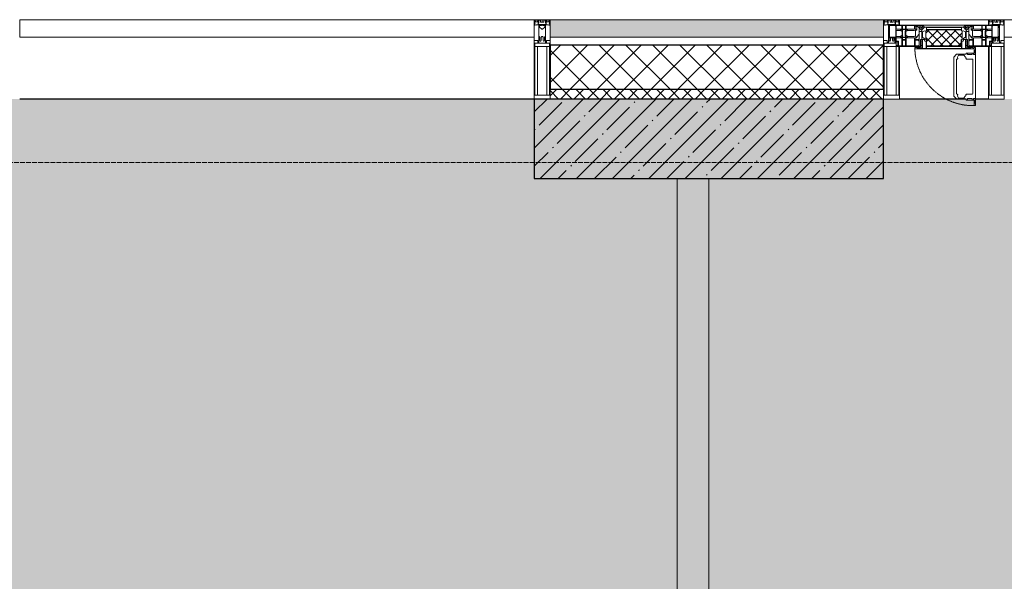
# Model space of a CAD drawing. Header units: millimetres. Extents: x -521669 to 178656, y -69521 to 433382.
# Tile 219 of 256: x -163323 to -160223, y 430831 to 432599. Entities that reach past the tile are written whole.
import ezdxf

# ---------------------------------------------------------------- set-up
doc = ezdxf.new("R2010")
doc.units = ezdxf.units.MM
doc.linetypes.add('-D1-02х01', pattern=[3, 2, -1])
doc.linetypes.add('-D1d1-15x02', pattern=[19, 15, -2, 0, -2])
for name, color, linetype, lineweight in [('_0', 7, 'Continuous', 13), ('A-DETL-GENF', 7, 'Continuous', 5), ('A-GLAZ', 7, 'Continuous', 5), ('A-GLAZ-CURT', 8, 'Continuous', 5), ('A-GLAZ-CWMG', 8, 'Continuous', 5), ('A-WALL', 7, 'Continuous', 5), ('A-WALL-FNSH', 8, 'Continuous', 5), ('I-WALL', 7, 'Continuous', 5), ('S-COLS', 7, 'Continuous', 5), ('S-GRID', 7, 'Continuous', 5)]:
    doc.layers.add(name, color=color, linetype=linetype, lineweight=lineweight)

# ---------------------------------------------------------------- blocks, each defined once
blk = doc.blocks.new('System Panel - A_PAN_Glass-5026823-50_AS_M_L33')
at = {"layer": 'A-GLAZ-CURT'}
for p, q in [((810, 0), (-810, 0)), ((-810, 0), (-810, -55)), ((810, -55), (810, 0)), ((-810, -55), (810, -55))]:
    blk.add_line(p, q, dxfattribs=at)
blk = doc.blocks.new('Rectangular Mullion - R_StandardFrame_50Wx250H-3342963-50_AS_M_L33')
at = {"layer": 'A-GLAZ-CWMG'}
blk.add_line((21250, 29450), (19630, 29450), dxfattribs=at)
blk = doc.blocks.new('Rectangular Mullion - 50Wx250H-2623690-50_AS_M_L33')
at = {"layer": 'A-DETL-GENF'}
for p, q in [((-25, 65.2), (-25, 250)), ((-25, 250), (0, 250)), ((25, 250), (0, 250)), ((25, 65.2), (25, 250)), ((-23, 237.3), (0, 237.3)), ((-23, 237.3), (-23, 73.6)), ((-14.9, 84), (-14.9, 237.3)), ((23, 237.3), (0, 237.3)), ((14.9, 84), (14.9, 237.3)), ((23, 237.3), (23, 73.6)), ((-14, 65.2), (-25, 65.2)), ((0, 84), (-23, 84)), ((-0.5, 73.6), (-23, 73.6)), ((-14, 71.3), (-14, 65.2)), ((-10, 71.3), (-14, 71.3)), ((-10, 53), (-10, 71.3)), ((-7, 65.2), (-5.9, 67.3)), ((-7, 65.2), (-7, 54.7)), ((-4.1, 67.3), (-5.9, 67.3)), ((-4.1, 67.3), (-2.9, 65.1)), ((-2.9, 65.1), (-2.9, 54.6)), ((0, 84), (23, 84)), ((0.5, 73.6), (23, 73.6)), ((4.1, 67.3), (2.9, 65.1)), ((2.9, 65.1), (2.9, 54.6)), ((4.1, 67.3), (5.9, 67.3)), ((7, 65.2), (5.9, 67.3)), ((7, 65.2), (7, 54.7)), ((10, 71.3), (14, 71.3)), ((10, 53), (10, 71.3)), ((14, 71.3), (14, 65.2)), ((14, 65.2), (25, 65.2)), ((-8.7, 53), (-10, 53)), ((-10, 53), (-10, 17)), ((-8.7, 53), (-7, 54.7)), ((-1.3, 53), (-2.9, 54.6)), ((0, 53), (-1.3, 53)), ((0, 53), (1.3, 53)), ((1.3, 53), (2.9, 54.6)), ((8.7, 53), (7, 54.7)), ((8.7, 53), (10, 53)), ((10, 53), (10, 17)), ((-23.8, 14.6), (-25, 14.2)), ((-25, 0), (-25, 14.2)), ((-22.3, 17), (-23.8, 17)), ((-23.8, 17), (-23.8, 14.6)), ((-22.5, 10.6), (-23.8, 14.6)), ((-22.5, 10.6), (-23.7, 9.9)), ((-23.7, 1.3), (-23.7, 9.9)), ((-23.7, 1.3), (-11.8, 1.3)), ((-23.2, 10.2), (-22.5, 8)), ((-22.5, 8), (-22.5, 4.5)), ((-21.3, 4.5), (-22.5, 4.5)), ((-22.3, 17), (-22.3, 16)), ((-22.3, 16), (-21.3, 16)), ((-19, 17.6), (-21.3, 16)), ((-21.3, 4.5), (-21.3, 6.5)), ((-21.3, 6.5), (-14.2, 6.5)), ((-18.4, 16.6), (-19, 17.6)), ((-7.4, 16.6), (-18.4, 16.6)), ((-14.2, 6.5), (-14.2, 4.5)), ((-13.2, 4.5), (-14.2, 4.5)), ((-13.2, 4.5), (-12.2, 7.2)), ((-12.7, 7.6), (-11.3, 11.4)), ((-12.7, 7.6), (-11.8, 6.9)), ((-12.2, 9), (-12.2, 14.8)), ((-12.2, 14.8), (0, 14.8)), ((-11.8, 1.3), (-11.8, 6.9)), ((-10.5, 11.2), (-11.3, 11.4)), ((-10.5, 1.5), (-10.5, 11.2)), ((-4.8, 1.5), (-10.5, 1.5)), ((-10, 17), (-7.5, 17)), ((-8.5, 23), (-1.5, 30)), ((-8.5, 18.5), (-8.5, 23)), ((-7.5, 18.5), (-8.5, 18.5)), ((-7.5, 17), (-7.5, 18.5)), ((-7.4, 18), (-7.4, 16.6)), ((-2.6, 18), (-7.4, 18)), ((0, 8), (-4.8, 8)), ((-4.8, 1.5), (-4.8, 8)), ((-2.6, 18), (-2.6, 16.8)), ((-2.6, 16.8), (0, 16.8)), ((-1.5, 30), (0, 30)), ((1.5, 30), (0, 30)), ((2.6, 16.8), (0, 16.8)), ((0, 14.8), (0, 16.8)), ((0, 14.8), (0, 16.8)), ((12.2, 14.8), (0, 14.8)), ((0, 0), (0, 8)), ((0, 8), (4.8, 8)), ((0, 0), (0, 8)), ((8.5, 23), (1.5, 30)), ((2.6, 18), (2.6, 16.8)), ((2.6, 18), (7.4, 18)), ((4.8, 1.5), (4.8, 8)), ((4.8, 1.5), (10.5, 1.5)), ((7.4, 18), (7.4, 16.6)), ((7.4, 16.6), (18.4, 16.6)), ((7.5, 18.5), (8.5, 18.5)), ((7.5, 17), (7.5, 18.5)), ((10, 17), (7.5, 17)), ((8.5, 18.5), (8.5, 23)), ((10.5, 11.2), (11.3, 11.4)), ((10.5, 1.5), (10.5, 11.2)), ((12.7, 7.6), (11.3, 11.4)), ((12.7, 7.6), (11.8, 6.9)), ((11.8, 1.3), (11.8, 6.9)), ((23.7, 1.3), (11.8, 1.3)), ((12.2, 9), (12.2, 14.8)), ((13.2, 4.5), (12.2, 7.2)), ((13.2, 4.5), (14.2, 4.5)), ((21.3, 6.5), (14.2, 6.5)), ((14.2, 6.5), (14.2, 4.5)), ((18.4, 16.6), (19, 17.6)), ((19, 17.6), (21.3, 16)), ((22.3, 16), (21.3, 16)), ((21.3, 4.5), (21.3, 6.5)), ((21.3, 4.5), (22.5, 4.5)), ((22.3, 17), (22.3, 16)), ((22.3, 17), (23.8, 17)), ((22.5, 10.6), (23.8, 14.6)), ((22.5, 10.6), (23.7, 9.9)), ((23.2, 10.2), (22.5, 8)), ((22.5, 8), (22.5, 4.5)), ((23.7, 1.3), (23.7, 9.9)), ((23.8, 17), (23.8, 14.6)), ((23.8, 14.6), (25, 14.2)), ((25, 0), (25, 14.2)), ((-25, 0), (0, 0)), ((25, 0), (0, 0))]:
    blk.add_line(p, q, dxfattribs=at)
for centre, start, end in [((-0.5, 73.1), 360, 90), ((0.5, 73.1), 90, 180)]:
    blk.add_arc(centre, 0.5, start, end, dxfattribs=at)
blk = doc.blocks.new('Rectangular Mullion - R_StandardFrame_50Wx250H-4049022-50_AS_M_L33')
at = {"layer": 'A-GLAZ-CWMG', "lineweight": 9}
for p, q in [((-25, 0), (-25, 250)), ((-25, 250), (25, 250)), ((25, 250), (25, 0)), ((25, 0), (-25, 0))]:
    blk.add_line(p, q, dxfattribs=at)
blk = doc.blocks.new('A_PAN_Створка - 383мм-V11-50_AS_M_L33')
at = {"layer": 'A-GLAZ-CURT'}
h = blk.add_hatch(dxfattribs=at)
h.set_pattern_fill('FP_9', color=256, style=0, pattern_type=2)
h.set_pattern_definition([(45, (-31840, -29700), (-14.142136, 14.142136), []), (135, (-31840, -29700), (-14.142136, -14.142136), [])])
h.paths.add_polyline_path([(-46.3, -82.7), (54.6, -81.8), (55.5, -62.5), (57.2, -60.8), (57.2, -36.4), (54.9, -34.1), (54.5, -31.8), (-54.5, -31.8), (-54.9, -34.1), (-57.2, -36.4), (-57.2, -60.8), (-54.6, -63.4), (-53.6, -82.7)])
at = {"layer": 'A-DETL-GENF'}
for p, q in [((-70, -32.1), (-61.4, -23.5)), ((61.4, -23.5), (-61.4, -23.5)), ((-54.9, -25.8), (-53.9, -24.8)), ((-54.9, -29.5), (-54.9, -25.8)), ((-53.9, -30.5), (-54.9, -29.5)), ((-53.9, -24.8), (53.9, -24.8)), ((53.9, -30.5), (-53.9, -30.5)), ((54.9, -25.8), (53.9, -24.8)), ((53.9, -30.5), (54.9, -29.5)), ((54.9, -29.5), (54.9, -25.8)), ((70, -32.1), (61.4, -23.5)), ((-70, -62.5), (-70, -32.1)), ((-67.8, -38.3), (-65.7, -37.4)), ((-67.8, -55.7), (-67.8, -38.3)), ((-66, -56.5), (-67.8, -55.7)), ((-66, -56.5), (-62, -59.1)), ((-65.7, -37.4), (-60.8, -34.7)), ((-62, -59.1), (-60.7, -61)), ((-60.8, -34.7), (-57.3, -35.9)), ((-60.7, -61), (-57.4, -61)), ((-57.4, -61), (-54.9, -63.5)), ((-55.2, -33.8), (-57.3, -35.9)), ((-54.9, -34.1), (-57.2, -36.4)), ((-57.2, -36.4), (-57.2, -60.8)), ((-57.2, -60.8), (-54.6, -63.4)), ((-55.2, -33.8), (-54.8, -31.5)), ((-54.5, -31.8), (-54.9, -34.1)), ((0, -31.5), (-54.8, -31.5)), ((54.5, -31.8), (-54.5, -31.8)), ((0, -31.5), (54.8, -31.5)), ((54.9, -34.1), (54.5, -31.8)), ((54.6, -63.4), (57.2, -60.8)), ((55.2, -33.8), (54.8, -31.5)), ((57.2, -36.4), (54.9, -34.1)), ((57.4, -61), (54.9, -63.5)), ((55.2, -33.8), (57.3, -35.9)), ((57.2, -60.8), (57.2, -36.4)), ((60.8, -34.7), (57.3, -35.9)), ((60.7, -61), (57.4, -61)), ((62, -59.1), (60.7, -61)), ((65.7, -37.4), (60.8, -34.7)), ((66, -56.5), (62, -59.1)), ((67.8, -38.3), (65.7, -37.4)), ((66, -56.5), (67.8, -55.7)), ((67.8, -55.7), (67.8, -38.3)), ((70, -62.5), (70, -32.1)), ((-91.5, -87.5), (-73.9, -87.5)), ((-91.5, -92), (-91.5, -87.5)), ((-91.5, -92), (91.5, -92)), ((-83.4, -90.3), (-83.4, -87.5)), ((-83.4, -90.3), (-69.4, -90.3)), ((-73.9, -62.5), (-70, -62.5)), ((-73.9, -87.5), (-73.9, -62.5)), ((-69.4, -66.5), (-73.9, -66.5)), ((-73.9, -81.5), (-69.4, -81.5)), ((-69.4, -85.5), (-73.9, -85.5)), ((-69.4, -81.5), (-69.4, -66.5)), ((-69.4, -90.3), (-69.4, -85.5)), ((-61.7, -62.5), (-67.9, -62.5)), ((-67.9, -62.5), (-67.9, -89.3)), ((-67.9, -89.3), (-66.9, -90.3)), ((-66.9, -90.3), (-57.4, -90.3)), ((-61.7, -64.9), (-61.7, -62.5)), ((-60.1, -67.7), (-61.7, -64.9)), ((-56.4, -67.7), (-60.1, -67.7)), ((-57.4, -90.3), (-56.4, -89.4)), ((-56.4, -89.4), (-56.4, -67.7)), ((-54.9, -63.5), (-54.9, -81.9)), ((-54.9, -81.9), (-53.8, -83)), ((-54.9, -85.6), (-53.9, -84.6)), ((-54.9, -89.3), (-54.9, -85.6)), ((-53.9, -90.3), (-54.9, -89.3)), ((-54.6, -63.4), (-54.6, -81.8)), ((-54.6, -81.8), (-53.6, -82.7)), ((-53.9, -84.6), (53.9, -84.6)), ((53.9, -90.3), (-53.9, -90.3)), ((53.8, -83), (-53.8, -83)), ((-53.6, -82.7), (53.6, -82.7)), ((53.6, -82.7), (54.6, -81.8)), ((54.9, -81.9), (53.8, -83)), ((54.9, -85.6), (53.9, -84.6)), ((53.9, -90.3), (54.9, -89.3)), ((54.6, -81.8), (54.6, -63.4)), ((54.9, -63.5), (54.9, -81.9)), ((54.9, -89.3), (54.9, -85.6)), ((56.4, -67.7), (60.1, -67.7)), ((56.4, -89.4), (56.4, -67.7)), ((57.4, -90.3), (56.4, -89.4)), ((66.9, -90.3), (57.4, -90.3)), ((60.1, -67.7), (61.7, -64.9)), ((61.7, -62.5), (67.9, -62.5)), ((61.7, -64.9), (61.7, -62.5)), ((67.9, -89.3), (66.9, -90.3)), ((67.9, -62.5), (67.9, -89.3)), ((69.4, -66.5), (73.9, -66.5)), ((69.4, -81.5), (69.4, -66.5)), ((73.9, -81.5), (69.4, -81.5)), ((69.4, -85.5), (73.9, -85.5)), ((69.4, -90.3), (69.4, -85.5)), ((83.4, -90.3), (69.4, -90.3)), ((73.9, -62.5), (70, -62.5)), ((73.9, -87.5), (73.9, -62.5)), ((91.5, -87.5), (73.9, -87.5)), ((83.4, -90.3), (83.4, -87.5)), ((91.5, -92), (91.5, -87.5))]:
    blk.add_line(p, q, dxfattribs=at)
at = {"layer": 'A-DETL-GENF', "color": 9, "true_color": 0xc8c8c8}
for p, q in [((95.1, -87.5), (95.1, -105.1)), ((99.6, -87.5), (95.1, -87.5)), ((99.6, -270.5), (99.6, -87.5)), ((39.7, -109), (31.1, -117.6)), ((31.1, -117.6), (31.1, -240.4)), ((41.4, -123.8), (39.1, -124.2)), ((70.1, -109), (39.7, -109)), ((41.4, -123.8), (43.5, -121.7)), ((45, -113.3), (42.3, -118.2)), ((42.3, -118.2), (43.5, -121.7)), ((45.9, -111.2), (45, -113.3)), ((63.3, -111.2), (45.9, -111.2)), ((64.1, -113), (63.3, -111.2)), ((64.1, -113), (66.7, -117)), ((66.7, -117), (68.6, -118.3)), ((68.6, -118.3), (68.6, -121.6)), ((68.6, -121.6), (71.1, -124.1)), ((70.1, -105.1), (70.1, -109)), ((95.1, -105.1), (70.1, -105.1)), ((74.1, -109.6), (74.1, -105.1)), ((89.1, -109.6), (74.1, -109.6)), ((89.1, -105.1), (89.1, -109.6)), ((93.1, -109.6), (93.1, -105.1)), ((97.9, -109.6), (93.1, -109.6)), ((97.9, -95.6), (95.1, -95.6)), ((97.9, -95.6), (97.9, -109.6)), ((39.1, -179), (39.1, -124.2)), ((71.1, -124.1), (89.5, -124.1)), ((89.5, -124.1), (90.6, -125.2)), ((90.6, -125.2), (90.6, -232.8)), ((39.1, -179), (39.1, -233.8)), ((39.7, -249), (31.1, -240.4)), ((41.4, -234.2), (39.1, -233.8)), ((41.4, -234.2), (43.5, -236.3)), ((42.3, -239.8), (43.5, -236.3)), ((45, -244.7), (42.3, -239.8)), ((45.9, -246.8), (45, -244.7)), ((63.3, -246.8), (45.9, -246.8)), ((64.1, -245), (63.3, -246.8)), ((64.1, -245), (66.7, -241)), ((66.7, -241), (68.6, -239.7)), ((68.6, -236.4), (71.1, -233.9)), ((68.6, -239.7), (68.6, -236.4)), ((71.1, -233.9), (89.5, -233.9)), ((89.5, -233.9), (90.6, -232.8)), ((70.1, -249), (39.7, -249)), ((70.1, -252.9), (70.1, -249)), ((95.1, -252.9), (70.1, -252.9)), ((74.1, -248.4), (74.1, -252.9)), ((89.1, -248.4), (74.1, -248.4)), ((89.1, -252.9), (89.1, -248.4)), ((93.1, -248.4), (93.1, -252.9)), ((97.9, -248.4), (93.1, -248.4)), ((95.1, -270.5), (95.1, -252.9)), ((97.9, -262.4), (95.1, -262.4)), ((99.6, -270.5), (95.1, -270.5)), ((97.9, -262.4), (97.9, -248.4))]:
    blk.add_line(p, q, dxfattribs=at)
at = {"layer": 'A-GLAZ'}
for p, q in [((-67.9, -17), (-171, -17)), ((-171, -17), (-171, -57)), ((-171, -18.5), (-153.5, -18.5)), ((-153.5, -18.5), (-152, -20)), ((-152, -20), (-152, -73.5)), ((-150.5, -17), (-150.5, -29.4)), ((-132.4, -18.6), (-150.5, -18.6)), ((-150.5, -29.4), (-132.4, -29.4)), ((-137.2, -31), (-135.8, -35)), ((-132.5, -31), (-137.2, -31)), ((-132.5, -31.9), (-132.5, -31)), ((-132.4, -29.4), (-132.4, -18.6)), ((-131, -18.2), (-131, -29.5)), ((-120.8, -18.2), (-131, -18.2)), ((-131, -29.5), (-120.8, -29.5)), ((-131, -30.9), (-131, -33)), ((-120.8, -30.9), (-131, -30.9)), ((-120.8, -18.2), (-120.8, -29.5)), ((-120.8, -30.9), (-120.8, -33)), ((-119.3, -18.6), (-92.5, -18.6)), ((-119.3, -29.4), (-119.3, -18.6)), ((-92.5, -29.4), (-119.3, -29.4)), ((-119.3, -31), (-114.6, -31)), ((-119.3, -31.9), (-119.3, -31)), ((-114.6, -31), (-115.9, -35)), ((-92.5, -18.6), (-92.5, -29.4)), ((-90.8, -18.5), (-90.8, -29.4)), ((-87.3, -18.5), (-90.8, -18.5)), ((-90.8, -29.4), (-85.9, -29.4)), ((-87.3, -20.4), (-87.3, -18.5)), ((-87.3, -20.4), (-87.3, -21.9)), ((-84.8, -20.4), (-87.3, -20.4)), ((-87.3, -21.9), (-85.9, -21.9)), ((-85.9, -18.2), (-85.9, -20.4)), ((-75.9, -18.2), (-85.9, -18.2)), ((-85.9, -21.9), (-85.9, -29.4)), ((-85.9, -29.4), (-85.9, -32.5)), ((-83.4, -20.4), (-84.8, -20.4)), ((-70, -33.8), (-83.4, -20.4)), ((-78, -84), (-78, -23.5)), ((-78, -23.5), (-67.9, -23.5)), ((-75.9, -21.5), (-75.9, -18.2)), ((-75.9, -21.5), (-75.9, -23.5)), ((-74.9, -21.5), (-75.9, -21.5)), ((-75.9, -23.5), (-73, -23.5)), ((-74.9, -17.9), (-74.9, -21.5)), ((-68.9, -17.9), (-74.9, -17.9)), ((-67.2, -29.3), (-73, -23.5)), ((-61.4, -23.5), (-70, -32.1)), ((-68.9, -21.5), (-68.9, -17.9)), ((-67.9, -21.5), (-68.9, -21.5)), ((67.9, -17), (-67.9, -17)), ((-61.4, -23.5), (-67.9, -17)), ((-67.9, -17), (-67.9, -23.5)), ((-67.9, -17), (67.9, -17)), ((-67.9, -21.5), (-67.9, -23.5)), ((-67.9, -23.5), (-64.6, -26.8)), ((-67.9, -23.5), (-64.6, -26.8)), ((-64.6, -26.8), (-67.2, -29.3)), ((-64.6, -26.8), (-61.4, -23.5)), ((61.4, -23.5), (-61.4, -23.5)), ((67.9, -17), (61.4, -23.5)), ((70, -32.1), (61.4, -23.5)), ((61.4, -23.5), (64.6, -26.8)), ((67.9, -23.5), (64.6, -26.8)), ((64.6, -26.8), (67.9, -23.5)), ((64.6, -26.8), (67.2, -29.3)), ((67.2, -29.3), (73, -23.5)), ((67.9, -23.5), (67.9, -17)), ((171, -17), (67.9, -17)), ((67.9, -21.5), (67.9, -23.5)), ((67.9, -21.5), (68.9, -21.5)), ((67.9, -23.5), (78, -23.5)), ((68.9, -17.9), (74.9, -17.9)), ((68.9, -21.5), (68.9, -17.9)), ((70, -33.8), (83.4, -20.4)), ((75.9, -23.5), (73, -23.5)), ((74.9, -17.9), (74.9, -21.5)), ((74.9, -21.5), (75.9, -21.5)), ((75.9, -18.2), (85.9, -18.2)), ((75.9, -21.5), (75.9, -18.2)), ((75.9, -21.5), (75.9, -23.5)), ((78, -23.5), (78, -84)), ((83.4, -20.4), (84.8, -20.4)), ((84.8, -20.4), (87.3, -20.4)), ((85.9, -18.2), (85.9, -20.4)), ((85.9, -21.9), (85.9, -29.4)), ((87.3, -21.9), (85.9, -21.9)), ((85.9, -29.4), (85.9, -32.5)), ((90.8, -29.4), (85.9, -29.4)), ((87.3, -18.5), (90.8, -18.5)), ((87.3, -20.4), (87.3, -18.5)), ((87.3, -20.4), (87.3, -21.9)), ((90.8, -18.5), (90.8, -29.4)), ((92.5, -18.6), (92.5, -29.4)), ((119.3, -18.6), (92.5, -18.6)), ((92.5, -29.4), (119.3, -29.4)), ((114.6, -31), (115.9, -35)), ((119.3, -31), (114.6, -31)), ((119.3, -29.4), (119.3, -18.6)), ((119.3, -31.9), (119.3, -31)), ((120.8, -18.2), (120.8, -29.5)), ((120.8, -18.2), (131, -18.2)), ((131, -29.5), (120.8, -29.5)), ((120.8, -30.9), (120.8, -33)), ((120.8, -30.9), (131, -30.9)), ((131, -18.2), (131, -29.5)), ((131, -30.9), (131, -33)), ((132.4, -18.6), (150.5, -18.6)), ((132.4, -29.4), (132.4, -18.6)), ((150.5, -29.4), (132.4, -29.4)), ((132.5, -31), (137.2, -31)), ((132.5, -31.9), (132.5, -31)), ((137.2, -31), (135.8, -35)), ((150.5, -17), (150.5, -29.4)), ((153.5, -18.5), (152, -20)), ((152, -20), (152, -73.5)), ((171, -18.5), (153.5, -18.5)), ((171, -57), (171, -17)), ((-171, -55.5), (-152, -55.5)), ((-171, -57), (-156, -57)), ((-153, -60), (-153, -73.5)), ((-150.5, -33.6), (-150.5, -68)), ((-136.3, -33.6), (-150.5, -33.6)), ((-136.4, -52.4), (-150.5, -52.4)), ((-150.5, -56.6), (-132.4, -56.6)), ((-137.2, -54.8), (-135.8, -50.8)), ((-132.5, -54.8), (-137.2, -54.8)), ((-132.1, -36.8), (-135.8, -35)), ((-132.1, -49), (-135.8, -50.8)), ((-132.5, -31.9), (-133.4, -33.7)), ((-133.4, -33.7), (-130.1, -35.3)), ((-133.4, -52), (-130.1, -50.4)), ((-132.5, -53.8), (-133.4, -52)), ((-132.5, -53.8), (-132.5, -54.8)), ((-132.4, -56.6), (-132.4, -82.5)), ((-132.1, -49), (-132.1, -36.8)), ((-129.4, -34.6), (-131, -33)), ((-129.4, -51.1), (-131, -52.7)), ((-131, -55.1), (-131, -52.7)), ((-120.8, -55.1), (-131, -55.1)), ((-131, -56.5), (-131, -62.6)), ((-131, -56.5), (-120.8, -56.5)), ((-130.1, -35.3), (-129.4, -34.6)), ((-130.1, -35.3), (-130.1, -50.4)), ((-130.1, -50.4), (-129.4, -51.1)), ((-122.4, -34.6), (-120.8, -33)), ((-121.7, -35.3), (-122.4, -34.6)), ((-121.7, -50.4), (-122.4, -51.1)), ((-122.4, -51.1), (-120.8, -52.7)), ((-118.4, -33.7), (-121.7, -35.3)), ((-121.7, -35.3), (-121.7, -50.4)), ((-118.4, -52), (-121.7, -50.4)), ((-120.8, -55.1), (-120.8, -52.7)), ((-120.8, -56.5), (-120.8, -62.6)), ((-119.7, -36.8), (-115.9, -35)), ((-119.7, -49), (-119.7, -36.8)), ((-119.7, -49), (-115.9, -50.8)), ((-119.3, -31.9), (-118.4, -33.7)), ((-119.3, -53.8), (-118.4, -52)), ((-119.3, -53.8), (-119.3, -54.8)), ((-119.3, -54.8), (-114.6, -54.8)), ((-119.3, -56.6), (-119.3, -82.5)), ((-92.5, -56.6), (-119.3, -56.6)), ((-114.6, -54.8), (-115.9, -50.8)), ((-94.1, -33.5), (-115.4, -33.5)), ((-94.1, -52.5), (-115.3, -52.5)), ((-89.9, -35.1), (-94.1, -33.5)), ((-89.9, -50.9), (-94.1, -52.5)), ((-92.5, -56.6), (-92.5, -82.5)), ((-90.8, -56.6), (-85.9, -56.6)), ((-90.8, -62.7), (-90.8, -56.6)), ((-89.9, -32.5), (-89.9, -35.1)), ((-85.9, -32.5), (-89.9, -32.5)), ((-89.9, -35.1), (-89.9, -50.9)), ((-89.9, -52.2), (-89.9, -50.9)), ((-89.9, -52.2), (-88.6, -53.5)), ((-85.9, -53.5), (-88.6, -53.5)), ((-85.9, -53.5), (-78, -45.6)), ((-85.9, -56.6), (-85.9, -53.5)), ((-80.4, -61.1), (-80.4, -62.7)), ((-78, -61.1), (-80.4, -61.1)), ((-78, -36.8), (-70, -36.8)), ((-78, -45.6), (-78, -36.8)), ((-78, -66.1), (-78, -61.1)), ((-70, -32.1), (-70, -62.5)), ((-70, -36.8), (-70, -33.8)), ((70, -62.5), (70, -32.1)), ((70, -36.8), (70, -33.8)), ((78, -36.8), (70, -36.8)), ((78, -45.6), (78, -36.8)), ((85.9, -53.5), (78, -45.6)), ((78, -61.1), (80.4, -61.1)), ((78, -66.1), (78, -61.1)), ((80.4, -61.1), (80.4, -62.7)), ((85.9, -32.5), (89.9, -32.5)), ((85.9, -53.5), (88.6, -53.5)), ((85.9, -56.6), (85.9, -53.5)), ((90.8, -56.6), (85.9, -56.6)), ((89.9, -52.2), (88.6, -53.5)), ((89.9, -32.5), (89.9, -35.1)), ((89.9, -35.1), (94.1, -33.5)), ((89.9, -35.1), (89.9, -50.9)), ((89.9, -50.9), (94.1, -52.5)), ((89.9, -52.2), (89.9, -50.9)), ((90.8, -62.7), (90.8, -56.6)), ((92.5, -56.6), (119.3, -56.6)), ((92.5, -56.6), (92.5, -82.5)), ((94.1, -33.5), (115.4, -33.5)), ((94.1, -52.5), (115.3, -52.5)), ((114.6, -54.8), (115.9, -50.8)), ((119.3, -54.8), (114.6, -54.8)), ((119.7, -36.8), (115.9, -35)), ((119.7, -49), (115.9, -50.8)), ((119.3, -31.9), (118.4, -33.7)), ((118.4, -33.7), (121.7, -35.3)), ((118.4, -52), (121.7, -50.4)), ((119.3, -53.8), (118.4, -52)), ((119.3, -53.8), (119.3, -54.8)), ((119.3, -56.6), (119.3, -82.5)), ((119.7, -49), (119.7, -36.8)), ((122.4, -34.6), (120.8, -33)), ((122.4, -51.1), (120.8, -52.7)), ((120.8, -55.1), (120.8, -52.7)), ((120.8, -55.1), (131, -55.1)), ((120.8, -56.5), (120.8, -62.6)), ((131, -56.5), (120.8, -56.5)), ((121.7, -35.3), (122.4, -34.6)), ((121.7, -35.3), (121.7, -50.4)), ((121.7, -50.4), (122.4, -51.1)), ((129.4, -34.6), (131, -33)), ((130.1, -35.3), (129.4, -34.6)), ((130.1, -50.4), (129.4, -51.1)), ((129.4, -51.1), (131, -52.7)), ((133.4, -33.7), (130.1, -35.3)), ((130.1, -35.3), (130.1, -50.4)), ((133.4, -52), (130.1, -50.4)), ((131, -55.1), (131, -52.7)), ((131, -56.5), (131, -62.6)), ((132.1, -36.8), (135.8, -35)), ((132.1, -49), (132.1, -36.8)), ((132.1, -49), (135.8, -50.8)), ((150.5, -56.6), (132.4, -56.6)), ((132.4, -56.6), (132.4, -82.5)), ((132.5, -31.9), (133.4, -33.7)), ((132.5, -53.8), (133.4, -52)), ((132.5, -53.8), (132.5, -54.8)), ((132.5, -54.8), (137.2, -54.8)), ((137.2, -54.8), (135.8, -50.8)), ((136.3, -33.6), (150.5, -33.6)), ((136.4, -52.4), (150.5, -52.4)), ((150.5, -33.6), (150.5, -68)), ((171, -55.5), (152, -55.5)), ((153, -73.5), (153, -60)), ((156, -57), (171, -57)), ((-153, -73.5), (-150, -73.5)), ((-150.5, -68), (-143.5, -68)), ((-150.5, -69.5), (-150.5, -73.5)), ((-145, -69.5), (-150.5, -69.5)), ((-150, -73.5), (-150, -84)), ((-150, -84), (-78, -84)), ((-148.5, -81), (-148.5, -82.5)), ((-143.5, -81), (-148.5, -81)), ((-148.5, -82.5), (-132.4, -82.5)), ((-145, -69.5), (-145, -79.5)), ((-143.5, -68), (-143.5, -81)), ((-120.8, -62.6), (-131, -62.6)), ((-131, -64.6), (-120.8, -64.6)), ((-131, -82.5), (-131, -64.6)), ((-131, -82.5), (-120.8, -82.5)), ((-120.8, -82.5), (-120.8, -64.6)), ((-119.3, -82.5), (-92.5, -82.5)), ((-73.9, -87.5), (-91.5, -87.5)), ((-91.5, -87.5), (-91.5, -92)), ((-91.5, -92), (91.5, -92)), ((-80.4, -62.7), (-90.8, -62.7)), ((-90.8, -64.6), (-90.8, -82.5)), ((-80.1, -64.6), (-90.8, -64.6)), ((-90.8, -82.5), (-79.5, -82.5)), ((-78, -84), (-85, -84)), ((-85, -84), (-85, -87.5)), ((-85, -87.5), (-78, -87.5)), ((-80.1, -66.1), (-80.1, -64.6)), ((-78, -66.1), (-80.1, -66.1)), ((-79.5, -80.6), (-78, -80.6)), ((-79.5, -82.5), (-79.5, -80.6)), ((-78, -87.5), (-78, -84)), ((-78, -84), (-73.9, -84)), ((-70, -62.5), (-73.9, -62.5)), ((-73.9, -62.5), (-73.9, -87.5)), ((73.9, -62.5), (70, -62.5)), ((73.9, -87.5), (73.9, -62.5)), ((73.9, -84), (78, -84)), ((91.5, -87.5), (73.9, -87.5)), ((78, -66.1), (80.1, -66.1)), ((79.5, -80.6), (78, -80.6)), ((78, -87.5), (78, -84)), ((78, -84), (85, -84)), ((78, -84), (150, -84)), ((85, -87.5), (78, -87.5)), ((79.5, -82.5), (79.5, -80.6)), ((90.8, -82.5), (79.5, -82.5)), ((80.1, -64.6), (90.8, -64.6)), ((80.1, -66.1), (80.1, -64.6)), ((80.4, -62.7), (90.8, -62.7)), ((85, -84), (85, -87.5)), ((90.8, -64.6), (90.8, -82.5)), ((91.5, -92), (91.5, -87.5)), ((119.3, -82.5), (92.5, -82.5)), ((120.8, -62.6), (131, -62.6)), ((120.8, -82.5), (120.8, -64.6)), ((131, -64.6), (120.8, -64.6)), ((131, -82.5), (120.8, -82.5)), ((131, -82.5), (131, -64.6)), ((148.5, -82.5), (132.4, -82.5)), ((143.5, -68), (143.5, -81)), ((150.5, -68), (143.5, -68)), ((143.5, -81), (148.5, -81)), ((145, -69.5), (150.5, -69.5)), ((145, -69.5), (145, -79.5)), ((148.5, -81), (148.5, -82.5)), ((150, -84), (150, -73.5)), ((150, -73.5), (153, -73.5)), ((150.5, -69.5), (150.5, -73.5))]:
    blk.add_line(p, q, dxfattribs=at)
for centre, start, end in [((-156, -60), 0, 90), ((156, -60), 90, 180)]:
    blk.add_arc(centre, 3, start, end, dxfattribs=at)
at = {"layer": 'A-GLAZ', "linetype": '-D1-02х01'}
blk.add_arc((91.4, -87.5), 183, 181.4091, 271.1445, dxfattribs=at)
blk = doc.blocks.new('Rectangular Mullion - 50Wx250H-V4-50_AS_M_L33')
at = {"layer": 'A-DETL-GENF'}
for p, q in [((-25, 65.2), (-25, 250)), ((-25, 250), (0, 250)), ((25, 250), (0, 250)), ((25, 84), (25, 250)), ((-23, 237.3), (0, 237.3)), ((-23, 237.3), (-23, 73.6)), ((-14.9, 84), (-14.9, 237.3)), ((23, 237.3), (0, 237.3)), ((14.9, 84), (14.9, 237.3)), ((23, 237.3), (23, 84)), ((-14, 65.2), (-25, 65.2)), ((0, 84), (-23, 84)), ((-0.5, 73.6), (-23, 73.6)), ((-14, 71.3), (-14, 65.2)), ((-10, 71.3), (-14, 71.3)), ((-10, 53), (-10, 71.3)), ((-7, 65.2), (-5.9, 67.3)), ((-7, 65.2), (-7, 54.7)), ((-4.1, 67.3), (-5.9, 67.3)), ((-4.1, 67.3), (-2.9, 65.1)), ((-2.9, 65.1), (-2.9, 57)), ((0, 84), (15, 84)), ((0.5, 73.6), (15, 73.6)), ((4.1, 67.3), (2.9, 65.1)), ((2.9, 65.1), (2.9, 57)), ((4.1, 67.3), (5.9, 67.3)), ((7, 65.2), (5.9, 67.3)), ((7, 65.2), (7, 57)), ((10, 71.3), (12, 71.3)), ((10, 57.4), (10, 71.3)), ((-8.7, 53), (-10, 53)), ((-10, 53), (-10, 17)), ((-8.7, 53), (-7, 54.7)), ((-23.8, 14.6), (-25, 14.2)), ((-25, 0), (-25, 14.2)), ((-22.3, 17), (-23.8, 17)), ((-23.8, 17), (-23.8, 14.6)), ((-22.5, 10.6), (-23.8, 14.6)), ((-22.5, 10.6), (-23.7, 9.9)), ((-23.7, 1.3), (-23.7, 9.9)), ((-23.7, 1.3), (-11.8, 1.3)), ((-23.2, 10.2), (-22.5, 8)), ((-22.5, 8), (-22.5, 4.5)), ((-21.3, 4.5), (-22.5, 4.5)), ((-22.3, 17), (-22.3, 16)), ((-22.3, 16), (-21.3, 16)), ((-19, 17.6), (-21.3, 16)), ((-21.3, 4.5), (-21.3, 6.5)), ((-21.3, 6.5), (-14.2, 6.5)), ((-18.4, 16.6), (-19, 17.6)), ((-7.4, 16.6), (-18.4, 16.6)), ((-14.2, 6.5), (-14.2, 4.5)), ((-13.2, 4.5), (-14.2, 4.5)), ((-13.2, 4.5), (-12.2, 7.2)), ((-12.7, 7.6), (-11.3, 11.4)), ((-12.7, 7.6), (-11.8, 6.9)), ((-12.2, 9), (-12.2, 14.8)), ((-12.2, 14.8), (0, 14.8)), ((-11.8, 1.3), (-11.8, 6.9)), ((-10.5, 11.2), (-11.3, 11.4)), ((-10.5, 1.5), (-10.5, 11.2)), ((-4.8, 1.5), (-10.5, 1.5)), ((-10, 17), (-7.5, 17)), ((-8.5, 23), (-6, 25.5)), ((-8.5, 18.5), (-8.5, 23)), ((-7.5, 18.5), (-8.5, 18.5)), ((-7.5, 17), (-7.5, 18.5)), ((-7.4, 18), (-7.4, 16.6)), ((-6, 18), (-7.4, 18)), ((0, 8), (-4.8, 8)), ((-4.8, 1.5), (-4.8, 8)), ((-2.6, 16.8), (0, 16.8)), ((2.6, 16.8), (0, 16.8)), ((0, 14.8), (0, 16.8)), ((0, 14.8), (0, 16.8)), ((12.2, 14.8), (0, 14.8)), ((0, 0), (0, 8)), ((0, 8), (4.8, 8)), ((0, 0), (0, 8)), ((4.8, 1.5), (4.8, 8)), ((4.8, 1.5), (10.5, 1.5)), ((7.4, 16.6), (18.4, 16.6)), ((10.5, 11.2), (11.3, 11.4)), ((10.5, 1.5), (10.5, 11.2)), ((12.7, 7.6), (11.3, 11.4)), ((12.7, 7.6), (11.8, 6.9)), ((11.8, 1.3), (11.8, 6.9)), ((23.7, 1.3), (11.8, 1.3)), ((12.2, 9), (12.2, 14.8)), ((13.2, 4.5), (12.2, 7.2)), ((13.2, 4.5), (14.2, 4.5)), ((21.3, 6.5), (14.2, 6.5)), ((14.2, 6.5), (14.2, 4.5)), ((19.9, 17), (21.3, 16)), ((22.3, 16), (21.3, 16)), ((21.3, 4.5), (21.3, 6.5)), ((21.3, 4.5), (22.5, 4.5)), ((22.3, 17), (22.3, 16)), ((22.5, 10.6), (23.8, 14.6)), ((22.5, 10.6), (23.7, 9.9)), ((23.2, 10.2), (22.5, 8)), ((22.5, 8), (22.5, 4.5)), ((23.7, 1.3), (23.7, 9.9)), ((23.8, 17), (23.8, 14.6)), ((23.8, 14.6), (25, 14.2)), ((25, 0), (25, 14.2)), ((-25, 0), (0, 0)), ((25, 0), (0, 0))]:
    blk.add_line(p, q, dxfattribs=at)
for centre, start, end in [((-0.5, 73.1), 360, 90), ((0.5, 73.1), 90, 180)]:
    blk.add_arc(centre, 0.5, start, end, dxfattribs=at)
blk = doc.blocks.new('Rectangular Mullion - R_StandardFrame_50Wx250H-3538113-50_AS_M_L33')
at = {"layer": 'A-GLAZ-CWMG', "lineweight": 9}
for p, q in [((-25, 0), (-25, 250)), ((-25, 250), (25, 250)), ((25, 250), (25, 84)), ((25, 0), (-25, 0)), ((25, 17), (25, 0))]:
    blk.add_line(p, q, dxfattribs=at)
blk = doc.blocks.new('Rectangular Mullion - 50Wx250H-V3-50_AS_M_L33')
at = {"layer": 'A-DETL-GENF'}
for p, q in [((-25, 84), (-25, 250)), ((-25, 250), (0, 250)), ((25, 250), (0, 250)), ((25, 65.2), (25, 250)), ((-23, 237.3), (0, 237.3)), ((-23, 237.3), (-23, 84)), ((-14.9, 84), (-14.9, 237.3)), ((23, 237.3), (0, 237.3)), ((14.9, 84), (14.9, 237.3)), ((23, 237.3), (23, 73.6)), ((0, 84), (-15, 84)), ((-0.5, 73.6), (-15, 73.6)), ((-10, 71.3), (-12, 71.3)), ((-10, 57.4), (-10, 71.3)), ((-7, 65.2), (-5.9, 67.3)), ((-7, 65.2), (-7, 57)), ((-4.1, 67.3), (-5.9, 67.3)), ((-4.1, 67.3), (-2.9, 65.1)), ((-2.9, 65.1), (-2.9, 57)), ((0, 84), (23, 84)), ((0.5, 73.6), (23, 73.6)), ((4.1, 67.3), (2.9, 65.1)), ((2.9, 65.1), (2.9, 57)), ((4.1, 67.3), (5.9, 67.3)), ((7, 65.2), (5.9, 67.3)), ((7, 65.2), (7, 54.7)), ((10, 71.3), (14, 71.3)), ((10, 53), (10, 71.3)), ((14, 71.3), (14, 65.2)), ((14, 65.2), (25, 65.2)), ((8.7, 53), (7, 54.7)), ((8.7, 53), (10, 53)), ((10, 53), (10, 17)), ((-23.8, 14.6), (-25, 14.2)), ((-25, 0), (-25, 14.2)), ((-23.8, 17), (-23.8, 14.6)), ((-22.5, 10.6), (-23.8, 14.6)), ((-22.5, 10.6), (-23.7, 9.9)), ((-23.7, 1.3), (-23.7, 9.9)), ((-23.7, 1.3), (-11.8, 1.3)), ((-23.2, 10.2), (-22.5, 8)), ((-22.5, 8), (-22.5, 4.5)), ((-21.3, 4.5), (-22.5, 4.5)), ((-22.3, 17), (-22.3, 16)), ((-22.3, 16), (-21.3, 16)), ((-19.9, 17), (-21.3, 16)), ((-21.3, 4.5), (-21.3, 6.5)), ((-21.3, 6.5), (-14.2, 6.5)), ((-7.4, 16.6), (-18.4, 16.6)), ((-14.2, 6.5), (-14.2, 4.5)), ((-13.2, 4.5), (-14.2, 4.5)), ((-13.2, 4.5), (-12.2, 7.2)), ((-12.7, 7.6), (-11.3, 11.4)), ((-12.7, 7.6), (-11.8, 6.9)), ((-12.2, 9), (-12.2, 14.8)), ((-12.2, 14.8), (0, 14.8)), ((-11.8, 1.3), (-11.8, 6.9)), ((-10.5, 11.2), (-11.3, 11.4)), ((-10.5, 1.5), (-10.5, 11.2)), ((-4.8, 1.5), (-10.5, 1.5)), ((0, 8), (-4.8, 8)), ((-4.8, 1.5), (-4.8, 8)), ((-2.6, 16.8), (0, 16.8)), ((2.6, 16.8), (0, 16.8)), ((0, 14.8), (0, 16.8)), ((0, 14.8), (0, 16.8)), ((12.2, 14.8), (0, 14.8)), ((0, 0), (0, 8)), ((0, 8), (4.8, 8)), ((0, 0), (0, 8)), ((4.8, 1.5), (4.8, 8)), ((4.8, 1.5), (10.5, 1.5)), ((8.5, 23), (6, 25.5)), ((6, 18), (7.4, 18)), ((7.4, 18), (7.4, 16.6)), ((7.4, 16.6), (18.4, 16.6)), ((7.5, 18.5), (8.5, 18.5)), ((7.5, 17), (7.5, 18.5)), ((10, 17), (7.5, 17)), ((8.5, 18.5), (8.5, 23)), ((10.5, 11.2), (11.3, 11.4)), ((10.5, 1.5), (10.5, 11.2)), ((12.7, 7.6), (11.3, 11.4)), ((12.7, 7.6), (11.8, 6.9)), ((11.8, 1.3), (11.8, 6.9)), ((23.7, 1.3), (11.8, 1.3)), ((12.2, 9), (12.2, 14.8)), ((13.2, 4.5), (12.2, 7.2)), ((13.2, 4.5), (14.2, 4.5)), ((21.3, 6.5), (14.2, 6.5)), ((14.2, 6.5), (14.2, 4.5)), ((18.4, 16.6), (19, 17.6)), ((19, 17.6), (21.3, 16)), ((22.3, 16), (21.3, 16)), ((21.3, 4.5), (21.3, 6.5)), ((21.3, 4.5), (22.5, 4.5)), ((22.3, 17), (22.3, 16)), ((22.3, 17), (23.8, 17)), ((22.5, 10.6), (23.8, 14.6)), ((22.5, 10.6), (23.7, 9.9)), ((23.2, 10.2), (22.5, 8)), ((22.5, 8), (22.5, 4.5)), ((23.7, 1.3), (23.7, 9.9)), ((23.8, 17), (23.8, 14.6)), ((23.8, 14.6), (25, 14.2)), ((25, 0), (25, 14.2)), ((-25, 0), (0, 0)), ((25, 0), (0, 0))]:
    blk.add_line(p, q, dxfattribs=at)
for centre, start, end in [((-0.5, 73.1), 360, 90), ((0.5, 73.1), 90, 180)]:
    blk.add_arc(centre, 0.5, start, end, dxfattribs=at)
blk = doc.blocks.new('Rectangular Mullion - R_StandardFrame_50Wx250H-V9-50_AS_M_L33')
at = {"layer": 'A-GLAZ-CWMG', "lineweight": 9}
for p, q in [((-25, 84), (-25, 250)), ((-25, 250), (25, 250)), ((25, 250), (25, 0)), ((-25, 0), (-25, 17)), ((25, 0), (-25, 0))]:
    blk.add_line(p, q, dxfattribs=at)
blk = doc.blocks.new('Rectangular Mullion - R_StandardFrame_50Wx250H-3323618-50_AS_M_L33')
at = {"layer": 'A-GLAZ-CWMG'}
for p, q in [((25500, 29700), (25780, 29700)), ((25500, 29450), (25710.1, 29450)), ((25739.6, 29450), (25780, 29450))]:
    blk.add_line(p, q, dxfattribs=at)
blk = doc.blocks.new('RST_AR_KMN_R22_B3_FCD_rvt-1-50_AS_M_L33')
at = {"layer": 'A-WALL', "true_color": 0xeff9fa}
blk.add_hatch(color=7, dxfattribs=at).paths.add_polyline_path([(30600, 29645), (31650, 29645), (31650, 29700), (30600, 29700)])
at = {"layer": 'A-WALL'}
h = blk.add_hatch(dxfattribs=at)
h.set_pattern_fill('FP_2', color=256, style=0, pattern_type=2)
h.set_pattern_definition([(45, (0, 0), (-42.42641, 42.42641), []), (135, (0, 0), (-42.42641, -42.42641), [])])
h.paths.add_polyline_path([(31141.7, 29480), (31650, 29480), (31650, 29620), (30600, 29620), (30600, 29480)])
h = blk.add_hatch(dxfattribs=at)
h.set_pattern_fill('FP_1', color=256, style=0, pattern_type=2)
h.set_pattern_definition([(45, (0, 0), (-21.213203, 21.213203), []), (135, (0, 0), (-21.213203, -21.213203), [])])
h.paths.add_polyline_path([(31141.7, 29450), (31650, 29450), (31650, 29480), (30600, 29480), (30600, 29450)])
for p, q in [((30600, 29645), (30600, 29620)), ((31650, 29645), (30600, 29645)), ((31650, 29620), (31650, 29645)), ((30600, 29480), (30600, 29450)), ((31650, 29450), (31650, 29480)), ((30600, 29450), (31650, 29450))]:
    blk.add_line(p, q, dxfattribs=at)
at = {"layer": 'A-WALL', "lineweight": 25}
for p, q in [((30600, 29620), (30600, 29480)), ((31650, 29620), (30600, 29620)), ((31650, 29480), (31650, 29620)), ((31650, 29480), (30600, 29480))]:
    blk.add_line(p, q, dxfattribs=at)
at = {"layer": 'A-WALL-FNSH'}
for p, q in [((31650, 29700), (30600, 29700)), ((30600, 29700), (30600, 29645)), ((31650, 29645), (31650, 29700))]:
    blk.add_line(p, q, dxfattribs=at)
at = {"layer": 'A-GLAZ-CURT', "lineweight": 5}
for name, p in [('System Panel - A_PAN_Glass-5026823-50_AS_M_L33', (29740, 29700)), ('System Panel - A_PAN_Glass-5026823-50_AS_M_L33', (32840, 29700)), ('A_PAN_Створка - 383мм-V11-50_AS_M_L33', (31840, 29700))]:
    blk.add_blockref(name, p, dxfattribs=at)
at = {"layer": 'A-GLAZ-CWMG', "lineweight": 5, "extrusion": (0, 0, -1), "rotation": 180}
for name, p in [('Rectangular Mullion - 50Wx250H-2623690-50_AS_M_L33', (-30575, 29700)), ('Rectangular Mullion - R_StandardFrame_50Wx250H-4049022-50_AS_M_L33', (-30575, 29700)), ('Rectangular Mullion - 50Wx250H-V4-50_AS_M_L33', (-31675, 29700)), ('Rectangular Mullion - R_StandardFrame_50Wx250H-3538113-50_AS_M_L33', (-31675, 29700)), ('Rectangular Mullion - 50Wx250H-V3-50_AS_M_L33', (-32005, 29700)), ('Rectangular Mullion - R_StandardFrame_50Wx250H-V9-50_AS_M_L33', (-32005, 29700))]:
    blk.add_blockref(name, p, dxfattribs=at)
at = {"layer": 'A-GLAZ-CWMG', "lineweight": 5}
for name, p in [('Rectangular Mullion - R_StandardFrame_50Wx250H-3323618-50_AS_M_L33', (6200, 0)), ('Rectangular Mullion - R_StandardFrame_50Wx250H-3342963-50_AS_M_L33', (9300, 0))]:
    blk.add_blockref(name, p, dxfattribs=at)

msp = doc.modelspace()

# ---------------------------------------------------------------- hatches: boundary and pattern name
at = {"layer": '_0', "transparency": 33554534}
h = msp.add_hatch(color=252, dxfattribs=at)
h.dxf.hatch_style = 1
h.paths.add_polyline_path([(-154802.134982, 402398.150929), (-192753.734982, 402398.150929), (-192753.734982, 432349.750929), (-154802.134982, 432349.750929)])
h.paths.add_polyline_path([(-162502.934982, 423848.950929), (-162502.934982, 421848.950929), (-169852.934982, 421848.950929), (-169852.934982, 412898.950929), (-166902.934982, 412898.950929), (-166902.934982, 410898.950929), (-183952.934982, 410898.950929), (-183952.934982, 410898.950929), (-186002.934982, 410898.950929), (-186002.934982, 412898.950929), (-183852.934982, 412898.950929), (-183852.934982, 416948.950929), (-179002.934982, 416948.950929), (-179002.934982, 415448.950929), (-177352.934982, 415448.950929), (-177352.934982, 421848.950929), (-185752.934982, 421848.950929), (-185752.934982, 423848.950929), (-182952.934982, 423848.950929), (-162502.934982, 423848.950929)], flags=16)
at = {"layer": 'S-COLS'}
h = msp.add_hatch(dxfattribs=at)
h.set_pattern_fill('FP_29', color=256, style=0, pattern_type=2)
h.set_pattern_definition([(45, (-192252.935, 402898.95), (-57.02463, 57.02463), []), (45, (-192195.91, 402898.95), (-57.02463, 57.02463), [100.806, -20.161, 3.353, -16.808])])
h.paths.add_polyline_path([(-160602.934982, 432098.950929), (-160602.934982, 432348.950929), (-161702.934982, 432348.950929), (-161702.934982, 432098.950929), (-161111.233244, 432098.950929)])

# ---------------------------------------------------------------- linework, layer by layer
at = {"layer": 'I-WALL'}
for p, q in [((-163322.934982, 432349.750929), (-161702.934982, 432349.750929)), ((-161702.934982, 432348.950929), (-163322.934982, 432348.950929)), ((-160552.934982, 432349.750929), (-160342.834965, 432349.750929)), ((-160342.834965, 432348.950929), (-160552.934982, 432348.950929)), ((-160313.334965, 432349.750929), (-160272.934982, 432349.750929)), ((-160272.934982, 432348.950929), (-160313.334965, 432348.950929)), ((-161252.934982, 426608.950929), (-161252.934982, 432098.950929)), ((-161152.934982, 432098.950929), (-161152.934982, 427148.950929))]:
    msp.add_line(p, q, dxfattribs=at)
at = {"layer": 'S-COLS', "lineweight": 25}
for p, q in [((-161702.934982, 432348.950929), (-161702.934982, 432098.950929)), ((-160602.934982, 432348.950929), (-161702.934982, 432348.950929)), ((-160602.934982, 432098.950929), (-160602.934982, 432348.950929)), ((-161702.934982, 432098.950929), (-160602.934982, 432098.950929))]:
    msp.add_line(p, q, dxfattribs=at)
at = {"layer": 'S-GRID', "linetype": '-D1d1-15x02'}
msp.add_line((-195180.468295, 432148.950929), (-153777.440031, 432148.950929), dxfattribs=at)

# ---------------------------------------------------------------- block references
at = {"lineweight": 5}
msp.add_blockref('RST_AR_KMN_R22_B3_FCD_rvt-1-50_AS_M_L33', (-192252.934982, 402898.950929), dxfattribs=at)

doc.saveas('drawing.dxf')
